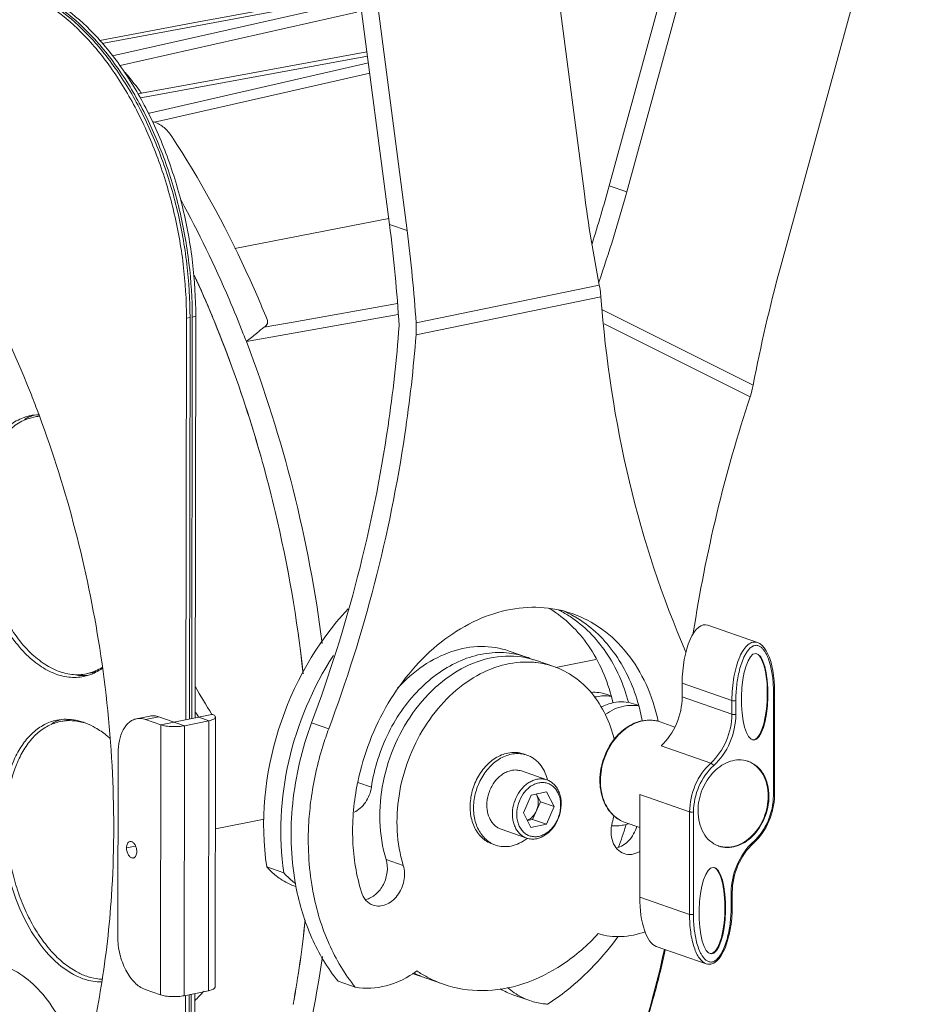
# Model space of a CAD drawing. Header units: millimetres. Extents: x 29170 to 33192, y 579 to 3108.
# Tile 252 of 256: x 32172 to 32331, y 2400 to 2575. Entities that reach past the tile are written whole.
import ezdxf

# ---------------------------------------------------------------- set-up
doc = ezdxf.new("R2010")
doc.units = ezdxf.units.MM
doc.layers.add('细实线', color=7, linetype='Continuous', lineweight=13)

msp = doc.modelspace()

# ---------------------------------------------------------------- linework, layer by layer
at = {"layer": '细实线'}
for p, q in [((32272.946, 2544.356), (32260.086, 2642.92)), ((32225.456, 2636.425), (32238.176, 2538.934)), ((32241.307, 2537.847), (32228.447, 2636.411)), ((32300.644, 2631.033), (32277.356, 2545.795)), ((32280.487, 2544.708), (32304.056, 2630.974)), ((32307.862, 2531.074), (32331.431, 2617.34)), ((32225.63, 2579.075), (32203.188, 2574.876)), ((32225.21, 2578.349), (32187.242, 2571.253)), ((32232.954, 2578.956), (32188.779, 2568.992)), ((32232.344, 2576.767), (32190.117, 2567.255)), ((32203.188, 2574.876), (32186.488, 2571.749)), ((32187.242, 2571.253), (32186.986, 2571.205)), ((32234.258, 2568.961), (32194.808, 2561.703)), ((32234.156, 2569.745), (32210.572, 2565.4)), ((32195.368, 2558.797), (32234.418, 2567.74)), ((32210.572, 2565.4), (32193.299, 2562.216)), ((32196.291, 2557.177), (32234.653, 2565.936)), ((32194.808, 2561.703), (32193.702, 2561.5)), ((32195.168, 2558.751), (32195.368, 2558.797)), ((32280.487, 2544.708), (32277.356, 2545.795)), ((32238.04, 2539.978), (32210.588, 2534.6)), ((32241.307, 2537.847), (32238.176, 2538.934)), ((32242.923, 2521.35), (32275.606, 2528.074)), ((32220.992, 2521.503), (32239.608, 2524.84)), ((32242.914, 2519.224), (32275.889, 2526.008)), ((32212.651, 2518.015), (32239.749, 2522.851)), ((32276.158, 2523.662), (32303.055, 2510.266)), ((32201.967, 2522.186), (32201.872, 2450.545)), ((32201.967, 2522.186), (32202.6, 2522.316)), ((32202.6, 2522.316), (32202.505, 2450.675)), ((32202.901, 2450.757), (32202.995, 2522.397)), ((32203.628, 2522.528), (32202.995, 2522.397)), ((32203.533, 2450.887), (32203.628, 2522.528)), ((32215.84, 2520.58), (32220.992, 2521.503)), ((32276.445, 2521.164), (32302.513, 2508.181)), ((32174.718, 2504.547), (32173.513, 2504.201)), ((32175.746, 2504.758), (32174.717, 2504.546)), ((32175.608, 2505.102), (32175.733, 2504.764)), ((32303.82, 2464.33), (32294.945, 2467.411)), ((32262.591, 2461.732), (32259.532, 2462.793)), ((32267.849, 2459.847), (32274.998, 2461.318)), ((32267.486, 2460.033), (32264.427, 2461.095)), ((32183.655, 2458.265), (32184.885, 2458.616)), ((32185.344, 2459.091), (32184.139, 2458.745)), ((32185.168, 2458.957), (32184.14, 2458.746)), ((32290.38, 2454.603), (32290.384, 2457.056)), ((32290.384, 2457.056), (32299.255, 2453.976)), ((32276.835, 2455.087), (32277.674, 2454.795)), ((32299.252, 2451.524), (32290.38, 2454.603)), ((32306.656, 2437.027), (32306.68, 2455.335)), ((32306.85, 2437.133), (32306.874, 2455.44)), ((32281.73, 2453.388), (32282.49, 2453.124)), ((32299.255, 2453.976), (32299.252, 2451.524)), ((32299.957, 2453.951), (32299.954, 2451.499)), ((32195.42, 2451.201), (32193.047, 2450.713)), ((32197.042, 2451.074), (32194.669, 2450.585)), ((32201.631, 2449.481), (32197.042, 2451.074)), ((32197.422, 2449.63), (32206.519, 2451.501)), ((32205.981, 2450.376), (32204.146, 2451.013)), ((32207.082, 2402.832), (32207.146, 2451.009)), ((32180.484, 2450.424), (32179.456, 2450.212)), ((32197.422, 2449.63), (32194.669, 2450.585)), ((32197.359, 2401.452), (32197.422, 2449.63)), ((32201.567, 2401.304), (32201.631, 2449.481)), ((32205.981, 2450.376), (32201.631, 2449.481)), ((32205.918, 2402.199), (32205.981, 2450.376)), ((32227.351, 2448.921), (32224.292, 2449.983)), ((32289.096, 2449.243), (32286.438, 2450.165)), ((32295.485, 2442.823), (32286.613, 2445.903)), ((32189.764, 2444.576), (32189.721, 2411.815)), ((32262.687, 2444.233), (32262.075, 2444.445)), ((32266.262, 2439.816), (32261.703, 2441.398)), ((32232.546, 2439.353), (32234.958, 2438.516)), ((32263.428, 2437.112), (32262.055, 2433.94)), ((32266.169, 2437.676), (32263.428, 2437.112)), ((32264.361, 2437.304), (32265.087, 2435.917)), ((32267.535, 2435.067), (32266.169, 2437.676)), ((32282.845, 2437.202), (32282.821, 2418.895)), ((32291.717, 2434.123), (32282.845, 2437.202)), ((32265.087, 2435.917), (32263.714, 2432.744)), ((32267.535, 2435.067), (32265.087, 2435.917)), ((32266.161, 2431.895), (32267.535, 2435.067)), ((32262.055, 2433.94), (32263.421, 2431.331)), ((32291.717, 2434.123), (32291.693, 2415.816)), ((32292.418, 2434.098), (32292.394, 2415.791)), ((32215.828, 2432.778), (32207.119, 2431.05)), ((32263.714, 2432.744), (32262.781, 2432.553)), ((32263.421, 2431.331), (32266.161, 2431.895)), ((32266.161, 2431.895), (32263.714, 2432.744)), ((32280.208, 2432.216), (32282.838, 2431.303)), ((32262.655, 2429.425), (32258.096, 2431.007)), ((32191.272, 2427.665), (32192.907, 2428.001)), ((32257.113, 2428.173), (32256.501, 2428.385)), ((32237.575, 2425.612), (32240.634, 2424.55)), ((32216.294, 2424.281), (32219.353, 2423.219)), ((32299.118, 2417.174), (32299.121, 2419.627)), ((32299.312, 2417.28), (32299.315, 2419.732)), ((32282.821, 2418.895), (32291.693, 2415.816)), ((32299.288, 2416.221), (32299.312, 2417.28)), ((32285.775, 2410.086), (32294.646, 2407.007)), ((32242.309, 2405.26), (32242.917, 2405.049)), ((32229.011, 2403.89), (32232.07, 2402.829)), ((32244.752, 2404.412), (32247.811, 2403.35)), ((32194.606, 2402.408), (32197.359, 2401.452)), ((32201.567, 2401.304), (32205.918, 2402.199)), ((32203.378, 2332.757), (32203.469, 2401.695)), ((32201.808, 2401.353), (32201.717, 2332.416)), ((32202.44, 2401.483), (32202.349, 2332.546)), ((32202.745, 2332.627), (32202.836, 2401.564)), ((32260.167, 2401.483), (32263.226, 2400.421))]:
    msp.add_line(p, q, dxfattribs=at)
for points in [[(32306.874, 2455.44), (32306.855, 2456.448), (32306.789, 2457.488), (32306.685, 2458.45), (32306.545, 2459.34), (32306.373, 2460.164), (32306.171, 2460.926), (32305.938, 2461.627), (32305.673, 2462.269), (32305.373, 2462.849), (32305.034, 2463.362), (32304.651, 2463.798), (32304.216, 2464.139), (32303.82, 2464.33)], [(32294.643, 2407.008), (32294.922, 2406.935), (32295.481, 2406.935), (32296.027, 2407.121), (32296.524, 2407.465), (32296.965, 2407.927), (32297.358, 2408.481), (32297.711, 2409.111), (32298.026, 2409.807), (32298.307, 2410.559), (32298.554, 2411.363), (32298.769, 2412.219), (32298.952, 2413.129), (32299.101, 2414.096), (32299.215, 2415.125), (32299.288, 2416.221)]]:
    msp.add_lwpolyline(points, dxfattribs=at)
for centre, radius, start, end in [((32074.203, 2473.153), 149.301, 36.88055, 38.09622), ((32071.969, 2471.466), 152.1, 36.68846, 36.88369), ((32192.115, 2545.352), 12.541, 70.54965, 72.54483), ((32010.958, 2441.42), 211.76, 22.51936, 24.6825), ((32012.003, 2441.875), 210.62, 22.50195, 24.66384), ((32007.082, 2439.799), 215.961, 22.21776, 22.52289), ((32007.274, 2439.876), 215.754, 22.21253, 22.51173), ((31998.035, 2436.275), 225.669, 17.2509, 22.17732), ((32000.199, 2437.051), 223.372, 17.22023, 22.19731), ((32227.893, 2520.35), 15.064, 355.71493, 3.80539), ((32007.301, 2439.115), 219.986, 21.01783, 21.40599), ((32286.929, 2513.342), 16.417, 341.67684, 349.20279), ((31986.705, 2434.626), 201.621, 20.45944, 21.49712), ((32549.557, 2426.446), 260.214, 161.6932, 171.25042), ((32175.779, 2496.607), 8.357, 106.57336, 110.39079), ((32177.655, 2496.291), 9.062, 117.52511, 120.33568), ((32175.762, 2496.661), 8.3, 101.57723, 106.57009), ((32177.499, 2496.595), 8.721, 112.34881, 117.5368), ((32175.773, 2496.581), 8.38, 91.07481, 101.54109), ((32177.397, 2496.835), 8.46, 110.39066, 112.32957), ((32177.369, 2496.909), 8.382, 109.03367, 110.38867), ((32177.359, 2496.939), 8.35, 107.62622, 109.03357), ((32176.364, 2496.534), 8.179, 94.46635, 101.60978), ((31989.223, 2433.537), 234.896, 13.3299, 17.25143), ((31989.988, 2433.746), 234.104, 13.32238, 17.25301), ((31988.469, 2433.277), 235.69, 6.19392, 13.34919), ((31987.534, 2433.116), 236.637, 6.21983, 13.33399), ((32255.82, 2452.43), 21.017, 56.78768, 58.8694), ((32259.134, 2451.816), 20.501, 62.70823, 63.52456), ((32258.976, 2451.523), 20.834, 56.77734, 62.69239), ((32260.963, 2451.161), 20.521, 61.81552, 66.68459), ((32260.89, 2451.023), 20.677, 59.83516, 61.81748), ((32257.784, 2447.849), 14.691, 70.89974, 83.17107), ((32257.817, 2447.979), 14.558, 65.59997, 70.85459), ((32262.632, 2445.781), 15.063, 83.41599, 86.74959), ((32262.675, 2446.131), 14.711, 70.91291, 83.42863), ((32183.56, 2467.252), 8.832, 262.89629, 270.78009), ((32183.556, 2466.927), 8.507, 270.83276, 271.43733), ((32183.56, 2466.833), 8.413, 271.43159, 276.44372), ((32181.927, 2466.571), 8.487, 290.39322, 293.12802), ((32183.523, 2466.952), 8.162, 281.62619, 286.31137), ((32270.889, 2493.119), 76.652, 208.51767, 212.8844), ((32276.628, 2447.121), 7.694, 101.62967, 104.49395), ((32249.554, 2444.043), 34.294, 10.6272, 16.26245), ((32266.17, 2491.144), 73.875, 211.98929, 212.90401), ((32182.274, 2442.176), 8.814, 112.43137, 119.87624), ((32182.154, 2442.45), 8.516, 112.08949, 112.38471), ((32182.129, 2442.512), 8.448, 109.05358, 112.09254), ((32182.1, 2442.594), 8.361, 106.6204, 109.05131), ((32182.126, 2442.441), 8.15, 96.97533, 101.62048), ((32284.579, 2443.814), 6.676, 100.76035, 101.6258), ((32284.659, 2443.911), 6.568, 101.62601, 102.43049), ((32284.587, 2444.617), 5.857, 87.99815, 90.04804), ((32284.594, 2444.767), 5.707, 78.64557, 88.01403), ((32284.622, 2444.93), 5.542, 70.8666, 78.59649), ((32261.062, 2439.548), 4.959, 70.86983, 78.32642), ((32300.636, 2438.727), 4.65, 70.85913, 72.44269), ((32276.475, 2430.342), 44.89, 168.34904, 169.30568), ((32258.293, 2437.804), 8.313, 13.69827, 14.2175), ((32262.3, 2436.119), 2.375, 27.63561, 30.01005), ((32295.791, 2437.148), 11.059, 359.31506, 359.92409), ((32262.244, 2435.291), 6.694, 175.93084, 176.44907), ((32246.634, 2440.829), 32.45, 344.6174, 346.88437), ((32236.161, 2444.441), 45.966, 338.75731, 343.8452), ((32278.361, 2439.44), 7.842, 281.64759, 288.13697), ((32236.275, 2444.407), 45.848, 343.8457, 344.07399), ((32258.739, 2432.855), 4.957, 243.39051, 250.84673), ((32257.644, 2435.944), 8.317, 307.5775, 307.97281), ((32298.439, 2432.399), 4.651, 249.25888, 250.85898), ((32310.116, 2421.045), 10.455, 132.24687, 133.16586), ((32296.452, 2435.86), 9.914, 312.24694, 313.21797), ((32225.338, 2431.912), 11.805, 235.98408, 250.78172), ((32266.911, 2429.474), 46.238, 189.99087, 190.85581), ((32269.97, 2428.413), 46.239, 189.99088, 190.85461), ((32310.85, 2419.611), 11.729, 179.35074, 179.92411), ((32048.334, 2431.963), 175.637, 349.42632, 354.39716), ((32044.676, 2432.483), 179.328, 349.48058, 354.33265), ((32188.541, 2416.937), 12.933, 240.14049, 244.43491), ((32249.565, 2424.206), 20.277, 249.20986, 250.43008), ((32251.498, 2423.793), 20.522, 244.17784, 244.9735), ((32249.563, 2424.202), 20.274, 250.43027, 250.85803), ((32251.433, 2423.65), 20.365, 244.96955, 250.8436), ((32254.729, 2423.052), 20.886, 236.08313, 241.84553), ((32249.576, 2424.238), 20.312, 250.85877, 253.18428), ((32254.531, 2422.682), 20.466, 241.84632, 250.82793), ((32226.045, 2380.509), 30.077, 134.06743, 138.65966), ((32264.029, 2412.582), 11.752, 238.76527, 250.81969), ((32267.469, 2412.095), 12.442, 228.3616, 235.59028), ((32267.113, 2411.573), 11.81, 235.58367, 250.79123)]:
    msp.add_arc(centre, radius, start, end, dxfattribs=at)
for centre, major_axis, ratio, start_param, end_param in [((32140.481, 2613.964), (7.953, 204.082), 0.7174048, -1.9375579, -1.8832807), ((32431.141, 2576.902), (-2.185, 204.541), 0.7839982, -4.5609734, -4.479723), ((32143.613, 2612.877), (7.953, 204.082), 0.7174048, -1.9683417, -1.8832807), ((32079.981, 2506.388), (-2.185, 204.541), 0.7839982, -1.5085955, -1.4193807), ((32083.111, 2505.301), (-2.185, 204.541), 0.7839982, -1.5006311, -1.4193807), ((32444.736, 2462.905), (7.953, 204.082), 0.7174048, 1.2583119, 1.3646342), ((32294.141, 2457.829), (0.368, 9.665), 0.3868537, 6.1657499, 7.948768), ((32303.196, 2454.686), (0.177, 7.724), 0.3063808, -3.1874092, -0.1487352), ((32295.634, 2416.525), (0.177, 7.724), 0.3063808, -3.1874092, -0.1487352), ((32286.578, 2419.668), (0.368, 9.665), 0.3868537, -4.6176026, -3.259028)]:
    msp.add_ellipse(centre, major_axis=major_axis, ratio=ratio, start_param=start_param, end_param=end_param, dxfattribs=at)
for centre in [(32303.318, 2454.643), (32295.756, 2416.482)]:
    msp.add_ellipse(centre, major_axis=(0.177, 7.724), ratio=0.3063808, dxfattribs=at)
for points, knots in [([(32110.839, 2581.772), (32114.018, 2580.668), (32120.399, 2577.822), (32129.523, 2572.018), (32138.369, 2564.642), (32146.817, 2555.8), (32154.759, 2545.614), (32164.706, 2530.15), (32170.802, 2517.392), (32174.3, 2508.511)], [0, 0, 0, 0, 0.101298, 0.2092937, 0.3245352, 0.4471047, 0.5766972, 0.7126925, 1, 1, 1, 1]), ([(32201.967, 2522.186), (32201.971, 2525.393), (32201.571, 2531.871), (32199.85, 2541.452), (32197.061, 2550.71), (32193.309, 2559.298), (32189.423, 2565.751), (32185.933, 2570.278), (32180.952, 2575.749), (32175.855, 2579.449), (32171.438, 2580.982)], [0, 0, 0, 0, 0.1380105, 0.2785401, 0.4180834, 0.5532143, 0.6808741, 0.7411718, 0.7987936, 1, 1, 1, 1]), ([(32202.6, 2522.316), (32202.604, 2525.502), (32202.209, 2531.938), (32200.509, 2541.461), (32197.754, 2550.669), (32194.045, 2559.221), (32190.203, 2565.659), (32186.749, 2570.186), (32181.812, 2575.677), (32176.765, 2579.411), (32172.377, 2581.003)], [0, 0, 0, 0, 0.1377534, 0.2780272, 0.4173672, 0.5523928, 0.680078, 0.7404405, 0.7981606, 1, 1, 1, 1]), ([(32202.995, 2522.397), (32202.999, 2525.604), (32202.599, 2532.082), (32200.878, 2541.663), (32198.089, 2550.922), (32194.337, 2559.51), (32190.452, 2565.963), (32186.961, 2570.489), (32181.98, 2575.961), (32176.883, 2579.66), (32172.466, 2581.193)], [0, 0, 0, 0, 0.1380105, 0.2785401, 0.4180834, 0.5532143, 0.6808741, 0.7411718, 0.7987936, 1, 1, 1, 1]), ([(32203.628, 2522.528), (32203.632, 2525.734), (32203.232, 2532.212), (32201.511, 2541.793), (32198.722, 2551.052), (32194.97, 2559.64), (32191.084, 2566.093), (32187.594, 2570.619), (32182.613, 2576.091), (32177.516, 2579.79), (32173.099, 2581.323)], [0, 0, 0, 0, 0.1380105, 0.2785401, 0.4180834, 0.5532143, 0.6808741, 0.7411718, 0.7987936, 1, 1, 1, 1]), ([(32199.332, 2554.628), (32198.952, 2555.207), (32198.088, 2556.259), (32196.902, 2556.961), (32196.291, 2557.177)], [0, 0, 0, 0, 0.5167245, 1, 1, 1, 1]), ([(32216.341, 2521.975), (32215.15, 2524.897), (32210.262, 2536.166), (32204.344, 2546.999), (32199.332, 2554.628)], [0, 0, 0, 0, 0.2568751, 1, 1, 1, 1]), ([(32212.112, 2519.404), (32211.297, 2521.483), (32207.97, 2529.6), (32204.143, 2537.515), (32200.995, 2543.249)], [0, 0, 0, 0, 0.2544455, 1, 1, 1, 1]), ([(32275.889, 2526.008), (32275.876, 2526.179), (32275.813, 2526.871), (32275.707, 2527.559), (32275.606, 2528.074)], [0, 0, 0, 0, 0.2456969, 1, 1, 1, 1]), ([(32275.889, 2526.008), (32276.728, 2514.896), (32279.999, 2493.242), (32286.803, 2472.398), (32291.037, 2462.62)], [0, 0, 0, 0, 0.5112025, 1, 1, 1, 1]), ([(32216.341, 2521.975), (32216.39, 2521.855), (32216.46, 2521.608), (32216.4, 2521.057), (32216.075, 2520.743), (32215.84, 2520.58)], [0, 0, 0, 0, 0.242777, 0.4679567, 1, 1, 1, 1]), ([(32212.651, 2518.015), (32213.261, 2518.485), (32214.111, 2519.179), (32215.156, 2520.055), (32215.62, 2520.428), (32215.84, 2520.58)], [0, 0, 0, 0, 0.5646044, 0.8034329, 1, 1, 1, 1]), ([(32239.894, 2520.812), (32239.454, 2514.828), (32236.789, 2490.745), (32230.657, 2467.057), (32224.292, 2449.983)], [0, 0, 0, 0, 0.2476961, 1, 1, 1, 1]), ([(32212.651, 2518.015), (32215.961, 2509.399), (32221.538, 2491.657), (32225.001, 2473.387), (32226.19, 2464.146)], [0, 0, 0, 0, 0.4976359, 1, 1, 1, 1]), ([(32242.914, 2519.224), (32242.464, 2513.284), (32239.774, 2489.379), (32233.67, 2465.871), (32227.351, 2448.921)], [0, 0, 0, 0, 0.2477323, 1, 1, 1, 1]), ([(32172.868, 2504.44), (32172.008, 2504.12), (32170.319, 2503.151), (32168.212, 2500.95), (32166.513, 2498.071), (32164.788, 2493.283), (32164.012, 2486.289), (32165.064, 2477.62), (32167.921, 2469.461), (32171.675, 2463.707), (32175.303, 2460.421), (32178.063, 2458.808), (32180.891, 2458.016), (32182.777, 2458.084), (32183.655, 2458.264)], [0, 0, 0, 0, 0.0467275, 0.0974467, 0.153684, 0.2158913, 0.3556251, 0.5074796, 0.6576429, 0.7928321, 0.8522212, 0.9057315, 0.9542992, 1, 1, 1, 1]), ([(32184.139, 2458.745), (32183.709, 2458.657), (32182.826, 2458.549), (32180.997, 2458.619), (32178.633, 2459.277), (32175.918, 2460.864), (32173.35, 2463.185), (32171.01, 2466.153), (32168.971, 2469.666), (32167.304, 2473.602), (32166.067, 2477.822), (32165.302, 2482.177), (32165.038, 2486.514), (32165.284, 2490.68), (32166.031, 2494.529), (32167.257, 2497.929), (32168.929, 2500.764), (32171.004, 2502.931), (32172.667, 2503.886), (32173.513, 2504.201)], [0, 0, 0, 0, 0.0226963, 0.0457694, 0.0942701, 0.1477001, 0.2070023, 0.2721421, 0.3423539, 0.4163647, 0.4925765, 0.569219, 0.6444894, 0.7166899, 0.7843722, 0.8465047, 0.9026743, 0.9533298, 1, 1, 1, 1]), ([(32175.733, 2504.764), (32178.209, 2498.093), (32182.487, 2484.42), (32185.389, 2470.391), (32186.493, 2463.293)], [0, 0, 0, 0, 0.4976299, 1, 1, 1, 1]), ([(32216.294, 2424.281), (32215.068, 2432.392), (32216.754, 2449.408), (32225.142, 2464.275), (32230.799, 2470.317)], [0, 0, 0, 0, 0.497789, 1, 1, 1, 1]), ([(32232.51, 2439.407), (32233.527, 2444.341), (32237.131, 2453.715), (32245.098, 2463.178), (32252.863, 2468.15), (32258.901, 2470.315), (32264.996, 2470.87), (32268.93, 2470.117), (32270.762, 2469.481)], [0, 0, 0, 0, 0.2777607, 0.5428213, 0.6663032, 0.782662, 0.8930492, 1, 1, 1, 1]), ([(32267.332, 2470.014), (32268.644, 2469.155), (32271.129, 2467.097), (32275.3, 2461.845), (32277.248, 2456.977), (32278.043, 2453.593)], [0, 0, 0, 0, 0.2350283, 0.4790063, 1, 1, 1, 1]), ([(32270.391, 2468.952), (32272.906, 2467.305), (32277.431, 2462.687), (32279.964, 2456.808), (32280.819, 2453.653)], [0, 0, 0, 0, 0.4790445, 1, 1, 1, 1]), ([(32270.762, 2469.481), (32272.646, 2468.827), (32276.299, 2466.913), (32280.827, 2462.519), (32284.238, 2456.848), (32285.631, 2452.534), (32286.124, 2450.272)], [0, 0, 0, 0, 0.2332765, 0.4744383, 0.7292054, 1, 1, 1, 1]), ([(32271.28, 2468.9), (32272.595, 2468.136), (32275.104, 2466.279), (32279.407, 2461.443), (32281.538, 2456.859), (32282.477, 2453.647)], [0, 0, 0, 0, 0.2361527, 0.4802826, 1, 1, 1, 1]), ([(32186.493, 2463.293), (32187.645, 2455.889), (32189.158, 2441.172), (32189.068, 2426.373), (32188.588, 2419.118)], [0, 0, 0, 0, 0.5075065, 1, 1, 1, 1]), ([(32239.625, 2456.15), (32240.99, 2457.655), (32243.958, 2460.292), (32249.087, 2462.922), (32254.439, 2463.9), (32257.936, 2463.347), (32259.532, 2462.793)], [0, 0, 0, 0, 0.27508, 0.5317415, 0.7711635, 1, 1, 1, 1]), ([(32303.816, 2464.331), (32303.683, 2464.377), (32303.405, 2464.434), (32302.972, 2464.394), (32302.544, 2464.226), (32301.956, 2463.823), (32301.272, 2463.001), (32300.59, 2461.693), (32300.019, 2460.056), (32299.589, 2458.166), (32299.32, 2456.111), (32299.256, 2454.693), (32299.255, 2453.976)], [0, 0, 0, 0, 0.0339667, 0.0677975, 0.1037837, 0.1437183, 0.2392913, 0.3584063, 0.4992409, 0.6573317, 0.8265743, 1, 1, 1, 1]), ([(32306.68, 2455.335), (32306.681, 2455.78), (32306.657, 2456.665), (32306.546, 2457.979), (32306.354, 2459.261), (32306.071, 2460.498), (32305.742, 2461.483), (32305.406, 2462.218), (32305.115, 2462.728), (32304.774, 2463.185), (32304.37, 2463.564), (32303.961, 2463.776), (32303.603, 2463.831), (32303.223, 2463.798), (32302.755, 2463.573), (32302.289, 2463.133), (32301.888, 2462.595), (32301.43, 2461.797), (32300.983, 2460.725), (32300.586, 2459.39), (32300.297, 2458.033), (32300.1, 2456.669), (32299.984, 2455.308), (32299.957, 2454.402), (32299.957, 2453.951)], [0, 0, 0, 0, 0.064543, 0.1282162, 0.1908548, 0.2522096, 0.3118781, 0.3409052, 0.3692344, 0.3967212, 0.4232481, 0.4489683, 0.4619139, 0.4752344, 0.503761, 0.534876, 0.5674367, 0.6006832, 0.667878, 0.7351979, 0.8022136, 0.8687491, 0.9347051, 1, 1, 1, 1]), ([(32228.186, 2462.003), (32224.455, 2456.285), (32219.111, 2443.59), (32218.36, 2429.789), (32219.353, 2423.219)], [0, 0, 0, 0, 0.5068171, 1, 1, 1, 1]), ([(32234.958, 2438.516), (32235.461, 2441.887), (32237.526, 2448.412), (32242.412, 2455.301), (32247.361, 2459.343), (32251.319, 2461.438), (32255.427, 2462.551), (32258.202, 2462.595), (32259.531, 2462.436)], [0, 0, 0, 0, 0.2726199, 0.5374878, 0.6625233, 0.7809364, 0.8929532, 1, 1, 1, 1]), ([(32237.575, 2425.612), (32236.228, 2429.994), (32236.122, 2437.371), (32238.99, 2446.36), (32242.596, 2452.554), (32247.338, 2457.521), (32252.868, 2460.861), (32258.769, 2462.246), (32262.667, 2461.705), (32264.426, 2461.095)], [0, 0, 0, 0, 0.2599793, 0.3974692, 0.5331256, 0.662571, 0.7830255, 0.8944155, 1, 1, 1, 1]), ([(32185.261, 2458.767), (32185.409, 2458.83), (32186.006, 2459.105), (32186.571, 2459.446), (32186.974, 2459.734)], [0, 0, 0, 0, 0.246154, 1, 1, 1, 1]), ([(32185.344, 2459.091), (32185.482, 2459.143), (32186.034, 2459.365), (32186.563, 2459.645), (32186.942, 2459.884)], [0, 0, 0, 0, 0.2470649, 1, 1, 1, 1]), ([(32240.634, 2424.55), (32239.414, 2428.521), (32239.152, 2435.151), (32241.341, 2443.441), (32244.236, 2449.335), (32248.163, 2454.352), (32252.875, 2458.161), (32258.072, 2460.488), (32261.74, 2460.919), (32263.486, 2460.82)], [0, 0, 0, 0, 0.2549544, 0.3899644, 0.5245183, 0.654832, 0.7779862, 0.892703, 1, 1, 1, 1]), ([(32267.486, 2460.033), (32268.779, 2459.584), (32271.29, 2458.285), (32275.583, 2454.26), (32277.538, 2450.026), (32278.279, 2447.072)], [0, 0, 0, 0, 0.2349844, 0.4773545, 1, 1, 1, 1]), ([(32276.835, 2455.087), (32276.409, 2455.235), (32275.513, 2455.442), (32274.595, 2455.458), (32274.137, 2455.422)], [0, 0, 0, 0, 0.4954777, 1, 1, 1, 1]), ([(32277.715, 2454.7), (32277.287, 2454.778), (32276.399, 2454.848), (32275.516, 2454.747), (32275.077, 2454.657)], [0, 0, 0, 0, 0.4932005, 1, 1, 1, 1]), ([(32286.613, 2445.903), (32287.794, 2446.976), (32289.676, 2449.727), (32290.378, 2452.973), (32290.38, 2454.603)], [0, 0, 0, 0, 0.4947412, 1, 1, 1, 1]), ([(32306.68, 2455.335), (32306.708, 2455.34), (32306.757, 2455.353), (32306.825, 2455.378), (32306.874, 2455.414), (32306.874, 2455.44)], [0, 0, 0, 0, 0.3674484, 0.6591382, 1, 1, 1, 1]), ([(32278.137, 2453.595), (32277.75, 2453.515), (32276.975, 2453.292), (32276.24, 2452.96), (32275.88, 2452.768)], [0, 0, 0, 0, 0.4911726, 1, 1, 1, 1]), ([(32279.972, 2452.958), (32279.392, 2452.838), (32278.226, 2452.452), (32277.167, 2451.837), (32276.657, 2451.477)], [0, 0, 0, 0, 0.486694, 1, 1, 1, 1]), ([(32281.73, 2453.388), (32281.167, 2453.583), (32279.961, 2453.819), (32278.739, 2453.719), (32278.137, 2453.595)], [0, 0, 0, 0, 0.4924032, 1, 1, 1, 1]), ([(32282.527, 2453.016), (32282.111, 2453.086), (32281.251, 2453.146), (32280.397, 2453.045), (32279.972, 2452.958)], [0, 0, 0, 0, 0.4933249, 1, 1, 1, 1]), ([(32299.957, 2453.951), (32299.836, 2453.927), (32299.648, 2453.917), (32299.414, 2453.937), (32299.303, 2453.96), (32299.255, 2453.976)], [0, 0, 0, 0, 0.5235513, 0.7862345, 1, 1, 1, 1]), ([(32194.669, 2450.585), (32194.404, 2450.677), (32193.863, 2450.798), (32193.308, 2450.767), (32193.047, 2450.713)], [0, 0, 0, 0, 0.5122657, 1, 1, 1, 1]), ([(32195.42, 2451.201), (32195.681, 2451.255), (32196.236, 2451.287), (32196.777, 2451.165), (32197.042, 2451.074)], [0, 0, 0, 0, 0.4877343, 1, 1, 1, 1]), ([(32205.981, 2450.376), (32206.146, 2450.41), (32206.445, 2450.486), (32206.851, 2450.638), (32207.145, 2450.853), (32207.146, 2451.009)], [0, 0, 0, 0, 0.3681277, 0.6590074, 1, 1, 1, 1]), ([(32207.146, 2451.009), (32207.146, 2451.111), (32207.009, 2451.271), (32206.774, 2451.403), (32206.61, 2451.469), (32206.519, 2451.501)], [0, 0, 0, 0, 0.369071, 0.648818, 1, 1, 1, 1]), ([(32299.252, 2451.524), (32299.25, 2449.894), (32298.548, 2446.647), (32296.666, 2443.896), (32295.485, 2442.823)], [0, 0, 0, 0, 0.5052588, 1, 1, 1, 1]), ([(32299.954, 2451.499), (32299.951, 2449.783), (32299.212, 2446.366), (32297.231, 2443.47), (32295.988, 2442.341)], [0, 0, 0, 0, 0.5052588, 1, 1, 1, 1]), ([(32299.954, 2451.499), (32299.833, 2451.474), (32299.645, 2451.464), (32299.411, 2451.484), (32299.3, 2451.507), (32299.252, 2451.524)], [0, 0, 0, 0, 0.5235471, 0.7862086, 1, 1, 1, 1]), ([(32178.828, 2450.458), (32178.063, 2450.3), (32176.536, 2449.748), (32174.491, 2448.29), (32172.721, 2446.254), (32170.699, 2442.714), (32169.171, 2437.183), (32168.905, 2429.84), (32170.138, 2422.226), (32172.753, 2415.118), (32176.475, 2409.234), (32179.776, 2406.259), (32181.515, 2405.262)], [0, 0, 0, 0, 0.0441915, 0.0905394, 0.1407137, 0.1956707, 0.3201638, 0.4607671, 0.608877, 0.7540505, 0.886538, 1, 1, 1, 1]), ([(32182.102, 2405.72), (32181.282, 2406.191), (32179.665, 2407.358), (32177.481, 2409.57), (32175.482, 2412.261), (32173.72, 2415.358), (32172.243, 2418.778), (32170.703, 2423.651), (32169.878, 2428.733), (32169.83, 2433.765), (32170.183, 2437.331), (32170.916, 2440.628), (32172.012, 2443.568), (32173.445, 2446.074), (32175.187, 2448.078), (32177.2, 2449.514), (32178.704, 2450.058), (32179.456, 2450.213)], [0, 0, 0, 0, 0.0543289, 0.1137034, 0.1779004, 0.2462639, 0.3178312, 0.3914317, 0.539341, 0.6111946, 0.6799655, 0.7446635, 0.804594, 0.8594766, 0.9095834, 0.955869, 1, 1, 1, 1]), ([(32185.712, 2449.128), (32184.634, 2449.746), (32182.389, 2450.664), (32179.939, 2450.686), (32178.828, 2450.458)], [0, 0, 0, 0, 0.5228861, 1, 1, 1, 1]), ([(32179.456, 2450.213), (32180.151, 2450.355), (32181.613, 2450.459), (32183.051, 2450.193), (32183.759, 2449.981)], [0, 0, 0, 0, 0.4897281, 1, 1, 1, 1]), ([(32188.347, 2447.213), (32188.136, 2447.4), (32187.306, 2448.103), (32186.41, 2448.728), (32185.712, 2449.128)], [0, 0, 0, 0, 0.2599649, 1, 1, 1, 1]), ([(32193.047, 2450.713), (32192.808, 2450.664), (32192.333, 2450.498), (32191.687, 2450.066), (32191.118, 2449.464), (32190.451, 2448.416), (32189.898, 2446.762), (32189.765, 2445.333), (32189.764, 2444.576)], [0, 0, 0, 0, 0.0977986, 0.1997312, 0.3091132, 0.4280181, 0.6960304, 1, 1, 1, 1]), ([(32197.422, 2449.63), (32197.708, 2449.531), (32198.372, 2449.393), (32199.432, 2449.302), (32200.547, 2449.321), (32201.286, 2449.41), (32201.631, 2449.481)], [0, 0, 0, 0, 0.2135844, 0.476045, 0.7510943, 1, 1, 1, 1]), ([(32221.374, 2421.453), (32220.554, 2426.105), (32220.316, 2435.884), (32222.574, 2445.374), (32224.292, 2449.983)], [0, 0, 0, 0, 0.4898926, 1, 1, 1, 1]), ([(32283.234, 2450.352), (32282.285, 2450.157), (32280.386, 2449.312), (32278.902, 2447.888), (32278.251, 2447.061)], [0, 0, 0, 0, 0.4794554, 1, 1, 1, 1]), ([(32278.267, 2446.91), (32278.914, 2447.761), (32280.389, 2449.227), (32282.294, 2450.115), (32283.245, 2450.325)], [0, 0, 0, 0, 0.5234543, 1, 1, 1, 1]), ([(32283.333, 2450.372), (32283.853, 2450.471), (32284.91, 2450.543), (32285.95, 2450.335), (32286.438, 2450.165)], [0, 0, 0, 0, 0.5058249, 1, 1, 1, 1]), ([(32283.335, 2450.344), (32283.439, 2450.366), (32283.851, 2450.44), (32284.27, 2450.474), (32284.582, 2450.474)], [0, 0, 0, 0, 0.2533569, 1, 1, 1, 1]), ([(32227.351, 2448.921), (32226.971, 2447.901), (32225.569, 2443.796), (32224.62, 2439.536), (32224.187, 2436.317)], [0, 0, 0, 0, 0.2511222, 1, 1, 1, 1]), ([(32278.251, 2447.061), (32277.45, 2446.045), (32276.195, 2443.719), (32275.603, 2440.5), (32275.789, 2437.976), (32276.251, 2436.232), (32277.023, 2434.691), (32277.746, 2433.827), (32278.146, 2433.459)], [0, 0, 0, 0, 0.2627762, 0.5257885, 0.6525937, 0.7740269, 0.8896389, 1, 1, 1, 1]), ([(32278.147, 2433.482), (32277.766, 2433.844), (32277.076, 2434.692), (32276.337, 2436.2), (32275.892, 2437.91), (32275.71, 2440.396), (32276.28, 2443.578), (32277.492, 2445.89), (32278.267, 2446.91)], [0, 0, 0, 0, 0.1085242, 0.2231156, 0.3442108, 0.4711792, 0.7354618, 1, 1, 1, 1]), ([(32256.501, 2428.385), (32256.154, 2428.505), (32255.479, 2428.828), (32254.585, 2429.531), (32253.831, 2430.432), (32253.021, 2431.889), (32252.595, 2433.601), (32252.54, 2435.4), (32252.74, 2437.283), (32253.452, 2439.57), (32254.71, 2441.589), (32255.984, 2442.905), (32257.024, 2443.696), (32258.131, 2444.28), (32258.911, 2444.525), (32259.299, 2444.605)], [0, 0, 0, 0, 0.0529897, 0.10704, 0.1630358, 0.2215657, 0.3464923, 0.4128381, 0.4809404, 0.6191197, 0.7548592, 0.8201178, 0.8828315, 0.9427654, 1, 1, 1, 1]), ([(32256.519, 2428.423), (32256.2, 2428.583), (32255.586, 2428.978), (32254.794, 2429.759), (32254.141, 2430.71), (32253.465, 2432.199), (32253.152, 2433.894), (32253.182, 2435.649), (32253.45, 2437.461), (32254.207, 2439.639), (32255.463, 2441.549), (32256.709, 2442.788), (32257.718, 2443.533), (32258.787, 2444.083), (32259.537, 2444.316), (32259.911, 2444.393)], [0, 0, 0, 0, 0.0531519, 0.1078157, 0.1646726, 0.2241108, 0.3504486, 0.4170824, 0.485181, 0.6226291, 0.7570637, 0.8216325, 0.8837263, 0.9431519, 1, 1, 1, 1]), ([(32259.299, 2444.605), (32259.764, 2444.701), (32260.708, 2444.778), (32261.64, 2444.596), (32262.075, 2444.445)], [0, 0, 0, 0, 0.5075968, 1, 1, 1, 1]), ([(32259.911, 2444.393), (32260.269, 2444.466), (32260.992, 2444.546), (32261.717, 2444.476), (32262.066, 2444.404)], [0, 0, 0, 0, 0.5070032, 1, 1, 1, 1]), ([(32262.687, 2444.233), (32262.906, 2444.157), (32263.336, 2443.973), (32263.938, 2443.607), (32264.494, 2443.157), (32265.172, 2442.44), (32265.867, 2441.349), (32266.221, 2440.364), (32266.352, 2439.846)], [0, 0, 0, 0, 0.116823, 0.2346015, 0.3542267, 0.4764659, 0.7305716, 1, 1, 1, 1]), ([(32295.485, 2442.823), (32294.303, 2441.75), (32292.421, 2438.999), (32291.719, 2435.753), (32291.717, 2434.123)], [0, 0, 0, 0, 0.4947412, 1, 1, 1, 1]), ([(32295.988, 2442.341), (32294.868, 2441.324), (32293.086, 2438.718), (32292.42, 2435.642), (32292.418, 2434.098)], [0, 0, 0, 0, 0.4947412, 1, 1, 1, 1]), ([(32302.038, 2443.161), (32301.558, 2443.313), (32300.517, 2443.461), (32298.927, 2443.186), (32297.389, 2442.449), (32295.49, 2440.891), (32293.742, 2438.144), (32293.211, 2435.556), (32293.209, 2434.261)], [0, 0, 0, 0, 0.1058674, 0.2163397, 0.3341357, 0.4599296, 0.728094, 1, 1, 1, 1]), ([(32295.988, 2442.341), (32295.93, 2442.451), (32295.81, 2442.6), (32295.629, 2442.751), (32295.532, 2442.807), (32295.485, 2442.823)], [0, 0, 0, 0, 0.5302138, 0.7892703, 1, 1, 1, 1]), ([(32305.865, 2436.865), (32305.866, 2437.578), (32305.711, 2438.962), (32304.975, 2440.839), (32303.959, 2442.084), (32302.972, 2442.78), (32302.435, 2443.025), (32302.16, 2443.12)], [0, 0, 0, 0, 0.2765673, 0.5340142, 0.7725287, 0.8870769, 1, 1, 1, 1]), ([(32305.743, 2436.907), (32305.744, 2437.607), (32305.594, 2438.967), (32304.883, 2440.819), (32303.729, 2442.282), (32302.697, 2442.916), (32302.16, 2443.119)], [0, 0, 0, 0, 0.2764606, 0.534213, 0.7732712, 1, 1, 1, 1]), ([(32255.566, 2435.767), (32255.614, 2436.438), (32255.91, 2437.769), (32256.715, 2439.256), (32257.58, 2440.238), (32258.301, 2440.83), (32259.079, 2441.266), (32259.632, 2441.445), (32259.907, 2441.502)], [0, 0, 0, 0, 0.2636928, 0.5261108, 0.6527227, 0.7742357, 0.889968, 1, 1, 1, 1]), ([(32259.907, 2441.502), (32260.208, 2441.564), (32260.819, 2441.614), (32261.422, 2441.496), (32261.704, 2441.398)], [0, 0, 0, 0, 0.5075998, 1, 1, 1, 1]), ([(32233.172, 2419.804), (32232.266, 2422.753), (32231.254, 2429.093), (32231.76, 2435.473), (32232.365, 2438.672)], [0, 0, 0, 0, 0.4866254, 1, 1, 1, 1]), ([(32234.958, 2438.516), (32234.814, 2437.553), (32234.12, 2435.747), (32232.67, 2434.409), (32231.854, 2434.038)], [0, 0, 0, 0, 0.5205375, 1, 1, 1, 1]), ([(32264.465, 2439.92), (32264.214, 2439.868), (32263.709, 2439.71), (32262.993, 2439.332), (32262.32, 2438.82), (32261.496, 2437.968), (32260.682, 2436.661), (32260.132, 2434.898), (32260.066, 2433.372), (32260.271, 2432.223), (32260.542, 2431.442), (32260.927, 2430.749), (32261.415, 2430.166), (32261.994, 2429.711), (32262.43, 2429.502), (32262.655, 2429.424)], [0, 0, 0, 0, 0.0572298, 0.1171589, 0.1798679, 0.2451219, 0.3808515, 0.5190206, 0.653141, 0.7171454, 0.7784513, 0.8369767, 0.8929681, 0.9470143, 1, 1, 1, 1]), ([(32264.801, 2439.273), (32264.539, 2439.219), (32264.011, 2439.044), (32263.274, 2438.615), (32262.597, 2438.031), (32261.8, 2437.065), (32261.091, 2435.617), (32260.83, 2434.029), (32260.925, 2432.792), (32261.144, 2431.939), (32261.503, 2431.181), (32261.992, 2430.548), (32262.593, 2430.066), (32263.282, 2429.757), (32264.031, 2429.636), (32264.538, 2429.683), (32264.788, 2429.734)], [0, 0, 0, 0, 0.0585225, 0.1202623, 0.1852232, 0.2529462, 0.3928433, 0.5319861, 0.5988513, 0.6627553, 0.723384, 0.7809109, 0.8360478, 0.8899831, 0.9441674, 1, 1, 1, 1]), ([(32264.451, 2429.321), (32264.702, 2429.373), (32265.207, 2429.531), (32265.923, 2429.909), (32266.596, 2430.421), (32267.42, 2431.272), (32268.235, 2432.579), (32268.784, 2434.343), (32268.85, 2435.869), (32268.646, 2437.017), (32268.374, 2437.799), (32267.99, 2438.492), (32267.501, 2439.075), (32266.923, 2439.529), (32266.486, 2439.738), (32266.262, 2439.816)], [0, 0, 0, 0, 0.0572294, 0.1171589, 0.1798679, 0.2451218, 0.3808515, 0.5190206, 0.653141, 0.7171454, 0.7784512, 0.8369766, 0.8929681, 0.9470143, 1, 1, 1, 1]), ([(32266.262, 2439.816), (32265.98, 2439.914), (32265.377, 2440.032), (32264.766, 2439.982), (32264.465, 2439.92)], [0, 0, 0, 0, 0.4924092, 1, 1, 1, 1]), ([(32264.788, 2429.734), (32265.051, 2429.788), (32265.578, 2429.963), (32266.315, 2430.392), (32266.992, 2430.977), (32267.789, 2431.942), (32268.499, 2433.39), (32268.76, 2434.978), (32268.664, 2436.215), (32268.445, 2437.068), (32268.086, 2437.826), (32267.598, 2438.459), (32266.997, 2438.941), (32266.307, 2439.25), (32265.558, 2439.371), (32265.051, 2439.325), (32264.801, 2439.273)], [0, 0, 0, 0, 0.0585225, 0.1202623, 0.1852232, 0.2529462, 0.3928433, 0.5319861, 0.5988513, 0.6627553, 0.723384, 0.7809109, 0.8360478, 0.8899831, 0.9441674, 1, 1, 1, 1]), ([(32264.404, 2437.221), (32264.511, 2437.017), (32264.672, 2436.563), (32264.747, 2435.83), (32264.663, 2435.067), (32264.504, 2434.57), (32264.4, 2434.331)], [0, 0, 0, 0, 0.2317226, 0.4788103, 0.7370751, 1, 1, 1, 1]), ([(32296.914, 2428.007), (32297.394, 2427.855), (32298.435, 2427.707), (32300.025, 2427.982), (32301.563, 2428.719), (32303.462, 2430.277), (32305.21, 2433.024), (32305.741, 2435.612), (32305.743, 2436.907)], [0, 0, 0, 0, 0.1058676, 0.2163394, 0.334136, 0.4599297, 0.7280946, 1, 1, 1, 1]), ([(32296.914, 2428.005), (32297.395, 2427.838), (32298.44, 2427.661), (32300.047, 2427.906), (32301.608, 2428.626), (32303.54, 2430.176), (32305.322, 2432.942), (32305.863, 2435.556), (32305.865, 2436.865)], [0, 0, 0, 0, 0.1058572, 0.2160959, 0.3336325, 0.4592797, 0.7276012, 1, 1, 1, 1]), ([(32303.087, 2428.785), (32304.206, 2429.802), (32305.989, 2432.408), (32306.654, 2435.483), (32306.656, 2437.027)], [0, 0, 0, 0, 0.4947412, 1, 1, 1, 1]), ([(32306.849, 2437.015), (32306.831, 2435.451), (32306.147, 2432.338), (32304.36, 2429.687), (32303.24, 2428.635)], [0, 0, 0, 0, 0.5045231, 1, 1, 1, 1]), ([(32306.656, 2437.027), (32306.683, 2437.033), (32306.733, 2437.046), (32306.801, 2437.071), (32306.85, 2437.107), (32306.85, 2437.133)], [0, 0, 0, 0, 0.3678647, 0.659053, 1, 1, 1, 1]), ([(32224.187, 2436.317), (32224.006, 2434.966), (32223.488, 2429.67), (32223.746, 2424.289), (32224.433, 2420.391)], [0, 0, 0, 0, 0.2561389, 1, 1, 1, 1]), ([(32258.096, 2431.007), (32257.895, 2431.077), (32257.502, 2431.259), (32256.972, 2431.648), (32256.512, 2432.142), (32255.996, 2432.941), (32255.586, 2434.146), (32255.53, 2435.178), (32255.562, 2435.706)], [0, 0, 0, 0, 0.1118738, 0.225568, 0.3426567, 0.4642855, 0.7224426, 1, 1, 1, 1]), ([(32264.4, 2434.331), (32264.232, 2433.942), (32263.789, 2433.244), (32263.117, 2432.744), (32262.76, 2432.593)], [0, 0, 0, 0, 0.5219843, 1, 1, 1, 1]), ([(32278.146, 2433.459), (32278.445, 2433.184), (32279.093, 2432.693), (32279.83, 2432.347), (32280.208, 2432.216)], [0, 0, 0, 0, 0.5035745, 1, 1, 1, 1]), ([(32280.208, 2432.216), (32279.829, 2432.348), (32279.09, 2432.699), (32278.444, 2433.2), (32278.147, 2433.482)], [0, 0, 0, 0, 0.4952428, 1, 1, 1, 1]), ([(32292.418, 2434.098), (32292.298, 2434.073), (32292.11, 2434.064), (32291.875, 2434.083), (32291.765, 2434.107), (32291.717, 2434.123)], [0, 0, 0, 0, 0.5235471, 0.7862086, 1, 1, 1, 1]), ([(32293.209, 2434.261), (32293.208, 2433.561), (32293.358, 2432.201), (32294.069, 2430.35), (32295.223, 2428.886), (32296.255, 2428.253), (32296.792, 2428.049)], [0, 0, 0, 0, 0.2764566, 0.5342118, 0.7732716, 1, 1, 1, 1]), ([(32280.01, 2426.658), (32279.561, 2426.814), (32278.701, 2427.385), (32277.895, 2428.764), (32277.604, 2430.455), (32277.76, 2431.637), (32277.921, 2432.221)], [0, 0, 0, 0, 0.2195473, 0.4573238, 0.7196191, 1, 1, 1, 1]), ([(32277.834, 2431.642), (32278.181, 2431.608), (32278.891, 2431.594), (32279.594, 2431.688), (32279.944, 2431.76)], [0, 0, 0, 0, 0.4941289, 1, 1, 1, 1]), ([(32282.284, 2431.496), (32282.012, 2430.572), (32281.122, 2428.911), (32279.503, 2427.84), (32278.669, 2427.645)], [0, 0, 0, 0, 0.5293372, 1, 1, 1, 1]), ([(32191.888, 2428.815), (32191.797, 2428.797), (32191.612, 2428.7), (32191.417, 2428.433), (32191.297, 2428.075), (32191.272, 2427.807), (32191.272, 2427.665)], [0, 0, 0, 0, 0.1986914, 0.4265387, 0.6952228, 1, 1, 1, 1]), ([(32193.108, 2427.028), (32193.108, 2427.263), (32193.039, 2427.726), (32192.809, 2428.248), (32192.546, 2428.571), (32192.335, 2428.738), (32192.111, 2428.829), (32191.957, 2428.83), (32191.888, 2428.815)], [0, 0, 0, 0, 0.294949, 0.5774007, 0.7026202, 0.8134875, 0.9109558, 1, 1, 1, 1]), ([(32259.889, 2428.012), (32259.424, 2427.917), (32258.48, 2427.839), (32257.548, 2428.021), (32257.113, 2428.173)], [0, 0, 0, 0, 0.5075968, 1, 1, 1, 1]), ([(32262.716, 2429.352), (32262.288, 2429.023), (32261.391, 2428.462), (32260.388, 2428.115), (32259.889, 2428.012)], [0, 0, 0, 0, 0.514781, 1, 1, 1, 1]), ([(32262.655, 2429.424), (32262.936, 2429.327), (32263.539, 2429.209), (32264.15, 2429.259), (32264.451, 2429.321)], [0, 0, 0, 0, 0.4924083, 1, 1, 1, 1]), ([(32299.122, 2419.744), (32299.14, 2421.412), (32299.869, 2424.728), (32301.771, 2427.553), (32302.963, 2428.671)], [0, 0, 0, 0, 0.5049562, 1, 1, 1, 1]), ([(32299.315, 2419.732), (32299.317, 2421.38), (32300.027, 2424.658), (32301.925, 2427.438), (32303.117, 2428.521)], [0, 0, 0, 0, 0.5057153, 1, 1, 1, 1]), ([(32303.087, 2428.785), (32303.101, 2428.757), (32303.125, 2428.703), (32303.15, 2428.617), (32303.143, 2428.544), (32303.117, 2428.521)], [0, 0, 0, 0, 0.3422155, 0.6232433, 1, 1, 1, 1]), ([(32191.272, 2427.665), (32191.272, 2427.429), (32191.341, 2426.967), (32191.571, 2426.445), (32191.834, 2426.121), (32192.045, 2425.954), (32192.269, 2425.864), (32192.423, 2425.863), (32192.492, 2425.877)], [0, 0, 0, 0, 0.294949, 0.5774007, 0.7026202, 0.8134875, 0.9109558, 1, 1, 1, 1]), ([(32192.492, 2425.877), (32192.583, 2425.896), (32192.768, 2425.992), (32192.963, 2426.26), (32193.083, 2426.618), (32193.108, 2426.886), (32193.108, 2427.028)], [0, 0, 0, 0, 0.1986914, 0.4265387, 0.6952228, 1, 1, 1, 1]), ([(32282.835, 2427.035), (32282.4, 2426.777), (32281.463, 2426.418), (32280.452, 2426.505), (32280.01, 2426.658)], [0, 0, 0, 0, 0.5195016, 1, 1, 1, 1]), ([(32237.575, 2425.612), (32237.791, 2424.908), (32237.87, 2423.744), (32237.564, 2422.251), (32236.993, 2420.819), (32235.882, 2419.326), (32234.582, 2418.593), (32233.926, 2418.44)], [0, 0, 0, 0, 0.2501051, 0.3824656, 0.5156203, 0.7710993, 1, 1, 1, 1]), ([(32240.634, 2424.55), (32240.903, 2423.673), (32240.934, 2421.714), (32239.962, 2419.511), (32238.682, 2418.168), (32237.576, 2417.5), (32236.396, 2417.223), (32235.616, 2417.331), (32235.264, 2417.453)], [0, 0, 0, 0, 0.2604328, 0.5323226, 0.6619888, 0.7826508, 0.8942324, 1, 1, 1, 1]), ([(32216.294, 2424.281), (32216.476, 2424.074), (32217.219, 2423.281), (32218.062, 2422.58), (32218.734, 2422.127)], [0, 0, 0, 0, 0.2539724, 1, 1, 1, 1]), ([(32219.353, 2423.219), (32219.51, 2423.041), (32220.146, 2422.357), (32220.855, 2421.739), (32221.418, 2421.328)], [0, 0, 0, 0, 0.2534302, 1, 1, 1, 1]), ([(32229.011, 2403.89), (32227.125, 2406.224), (32223.909, 2411.625), (32222.103, 2417.621), (32221.5, 2420.766)], [0, 0, 0, 0, 0.4837256, 1, 1, 1, 1]), ([(32224.559, 2419.705), (32225.162, 2416.56), (32226.968, 2410.564), (32230.184, 2405.163), (32232.07, 2402.829)], [0, 0, 0, 0, 0.5162752, 1, 1, 1, 1]), ([(32235.264, 2417.453), (32234.778, 2417.622), (32233.847, 2418.27), (32233.338, 2419.265), (32233.172, 2419.804)], [0, 0, 0, 0, 0.4773267, 1, 1, 1, 1]), ([(32299.121, 2419.627), (32299.148, 2419.632), (32299.198, 2419.645), (32299.266, 2419.671), (32299.315, 2419.706), (32299.315, 2419.732)], [0, 0, 0, 0, 0.3678647, 0.659053, 1, 1, 1, 1]), ([(32188.588, 2419.118), (32188.23, 2413.72), (32187.059, 2403.215), (32183.828, 2388.143), (32179.22, 2374.38), (32175.132, 2365.943), (32172.862, 2362.051)], [0, 0, 0, 0, 0.2719722, 0.5304638, 0.7735008, 1, 1, 1, 1]), ([(32291.693, 2415.816), (32291.692, 2415.277), (32291.726, 2414.219), (32291.879, 2412.682), (32292.134, 2411.255), (32292.479, 2409.98), (32292.911, 2408.886), (32293.516, 2407.818), (32294.163, 2407.176), (32294.643, 2407.008)], [0, 0, 0, 0, 0.1672989, 0.3282781, 0.4790948, 0.616547, 0.7380324, 0.8420804, 1, 1, 1, 1]), ([(32292.394, 2415.791), (32292.273, 2415.766), (32292.086, 2415.757), (32291.851, 2415.776), (32291.74, 2415.799), (32291.693, 2415.816)], [0, 0, 0, 0, 0.5235513, 0.7862345, 1, 1, 1, 1]), ([(32292.394, 2415.791), (32292.394, 2415.345), (32292.417, 2414.46), (32292.528, 2413.147), (32292.721, 2411.865), (32293.004, 2410.628), (32293.332, 2409.643), (32293.668, 2408.907), (32293.959, 2408.398), (32294.301, 2407.941), (32294.704, 2407.561), (32295.114, 2407.35), (32295.471, 2407.294), (32295.852, 2407.328), (32296.319, 2407.553), (32296.786, 2407.992), (32297.187, 2408.531), (32297.644, 2409.328), (32298.091, 2410.401), (32298.489, 2411.735), (32298.778, 2413.093), (32298.975, 2414.456), (32299.091, 2415.817), (32299.117, 2416.723), (32299.118, 2417.174)], [0, 0, 0, 0, 0.064543, 0.1282162, 0.1908548, 0.2522096, 0.3118781, 0.3409052, 0.3692344, 0.3967212, 0.4232481, 0.4489683, 0.4619139, 0.4752344, 0.503761, 0.534876, 0.5674367, 0.6006832, 0.667878, 0.7351979, 0.8022136, 0.8687491, 0.9347051, 1, 1, 1, 1]), ([(32299.118, 2417.174), (32299.145, 2417.18), (32299.195, 2417.193), (32299.263, 2417.218), (32299.312, 2417.254), (32299.312, 2417.28)], [0, 0, 0, 0, 0.3674493, 0.6591394, 1, 1, 1, 1]), ([(32247.809, 2403.351), (32250.021, 2402.583), (32254.859, 2401.809), (32262.27, 2403.122), (32269.389, 2406.706), (32273.523, 2410.314), (32275.429, 2412.376)], [0, 0, 0, 0, 0.229123, 0.4686489, 0.7251649, 1, 1, 1, 1]), ([(32275.429, 2412.376), (32276.741, 2411.966), (32279.602, 2411.61), (32282.406, 2412.224), (32283.759, 2412.727)], [0, 0, 0, 0, 0.4876433, 1, 1, 1, 1]), ([(32189.721, 2411.815), (32189.72, 2410.782), (32189.975, 2408.723), (32190.839, 2406.322), (32191.84, 2404.661), (32192.897, 2403.381), (32193.899, 2402.653), (32194.606, 2402.408)], [0, 0, 0, 0, 0.2783601, 0.5528299, 0.6806285, 0.7985755, 1, 1, 1, 1]), ([(32266.389, 2399.793), (32267.569, 2400.553), (32272.291, 2403.946), (32276.33, 2408.255), (32278.932, 2411.81)], [0, 0, 0, 0, 0.2415047, 1, 1, 1, 1]), ([(32287.357, 2409.465), (32286.733, 2406.557), (32284.058, 2395.589), (32280.098, 2384.902), (32276.312, 2377.496)], [0, 0, 0, 0, 0.2633791, 1, 1, 1, 1]), ([(32280.009, 2385.852), (32280.764, 2387.695), (32283.706, 2395.426), (32285.906, 2403.432), (32287.213, 2409.573)], [0, 0, 0, 0, 0.2408328, 1, 1, 1, 1]), ([(32179.053, 2397.661), (32178.141, 2399.224), (32176.164, 2402.031), (32172.569, 2405.27), (32168.671, 2407.097), (32165.947, 2407.183), (32164.729, 2406.932)], [0, 0, 0, 0, 0.3000724, 0.5645885, 0.7938595, 1, 1, 1, 1]), ([(32212.447, 2363.211), (32215.954, 2369.858), (32221.793, 2384.626), (32225.062, 2400.121), (32226.209, 2408.296)], [0, 0, 0, 0, 0.4765697, 1, 1, 1, 1]), ([(32181.515, 2405.262), (32181.616, 2405.204), (32182.017, 2404.981), (32182.429, 2404.778), (32182.742, 2404.641)], [0, 0, 0, 0, 0.2541924, 1, 1, 1, 1]), ([(32182.96, 2405.27), (32183.594, 2404.967), (32184.878, 2404.485), (32186.237, 2404.275), (32186.897, 2404.25)], [0, 0, 0, 0, 0.5150097, 1, 1, 1, 1]), ([(32232.07, 2402.829), (32233.891, 2402.495), (32237.902, 2402.731), (32241.438, 2404.535), (32243.075, 2405.72)], [0, 0, 0, 0, 0.4780389, 1, 1, 1, 1]), ([(32182.742, 2404.641), (32183.079, 2404.494), (32184.385, 2403.99), (32185.798, 2403.748), (32186.831, 2403.762)], [0, 0, 0, 0, 0.2622775, 1, 1, 1, 1]), ([(32205.918, 2402.199), (32206.083, 2402.232), (32206.381, 2402.309), (32206.788, 2402.461), (32207.082, 2402.676), (32207.082, 2402.832)], [0, 0, 0, 0, 0.3681277, 0.6590074, 1, 1, 1, 1]), ([(32197.359, 2401.452), (32197.644, 2401.353), (32198.309, 2401.215), (32199.369, 2401.125), (32200.484, 2401.143), (32201.222, 2401.233), (32201.567, 2401.304)], [0, 0, 0, 0, 0.2135844, 0.476045, 0.7510943, 1, 1, 1, 1]), ([(32263.228, 2400.421), (32263.988, 2400.157), (32265.047, 2399.91), (32266.118, 2399.81), (32266.389, 2399.793)], [0, 0, 0, 0, 0.7481802, 1, 1, 1, 1])]:
    msp.add_open_spline(points, degree=3, knots=knots, dxfattribs=at)
msp.add_open_spline([(32191.699, 2565.269), (32191.445, 2565.594), (32191.159, 2565.898), (32190.846, 2566.167)], degree=3, dxfattribs=at)

doc.saveas('drawing.dxf')
